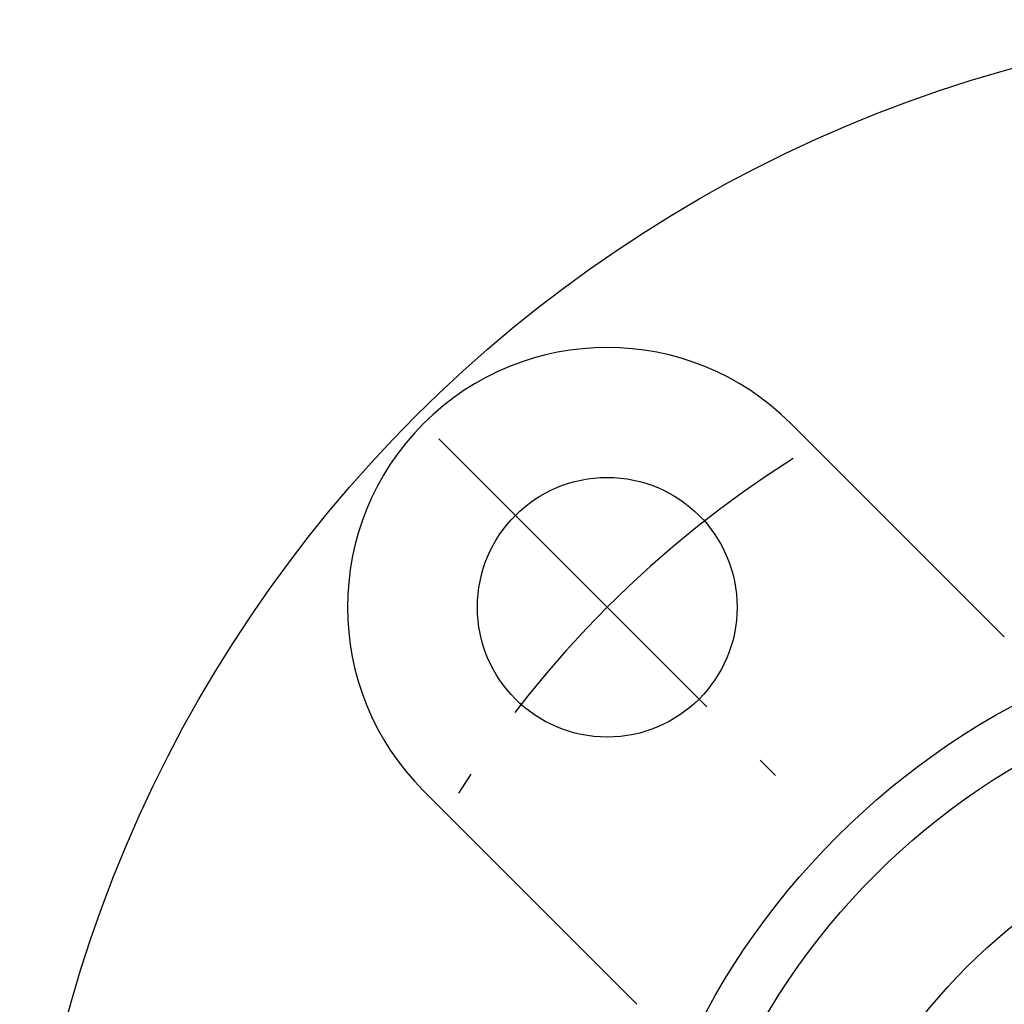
# Model space of a CAD drawing. Extents: x -68 to 150, y -68 to 151.
# Tile 2 of 9: x -63 to -17, y 17 to 62. Entities that reach past the tile are written whole.
import ezdxf

# ---------------------------------------------------------------- set-up
doc = ezdxf.new("R2010")
doc.units = 0
doc.header["$LTSCALE"] = 14
doc.linetypes.add('CENTER', pattern=[2, 1.25, -0.25, 0.25, -0.25])
doc.layers.get('0').update_dxf_attribs({"linetype": 'CONTINUOUS'})
doc.layers.add('CENTER', color=1, linetype='CENTER')

msp = doc.modelspace()

# ---------------------------------------------------------------- linework, layer by layer
for p, q in [((-26.87, 43.841), (-17.01, 33.98)), ((-43.841, 26.87), (-33.98, 17.01))]:
    msp.add_line(p, q)
for centre, radius in [((0, 0), 62.5), ((-35.355, 35.355), 6), ((0, 0), 35), ((0, 0), 32.5), ((0, 0), 26.5)]:
    msp.add_circle(centre, radius)
msp.add_arc((-35.355, 35.355), 12, 45, 225)
at = {"layer": 'CENTER'}
msp.add_line((-43.134, 43.134), (-27.577, 27.577), dxfattribs=at)
msp.add_arc((0, 0), 50, 122.3694, 147.6306, dxfattribs=at)

doc.saveas('drawing.dxf')
